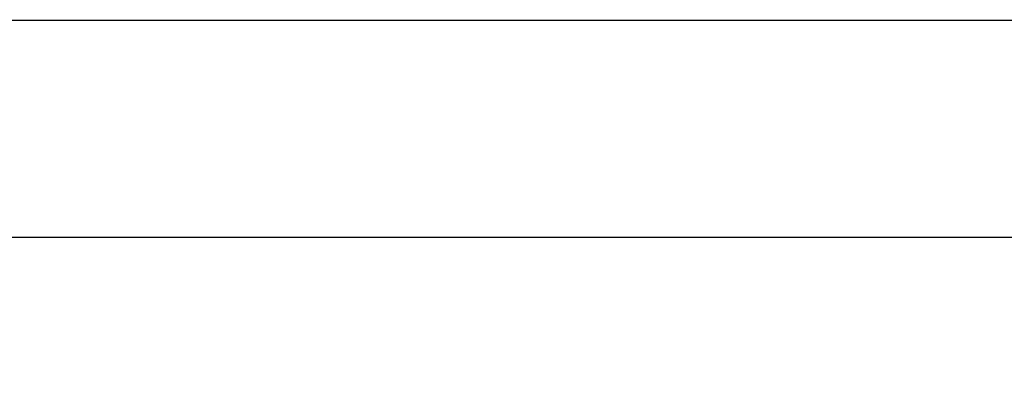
# Model space of a CAD drawing. Header units: millimetres. Extents: x 2060 to 2634, y 1467 to 1764.
# Tile 14 of 64: x 2535.22 to 2538.86, y 1566.16 to 1567.52. Entities that reach past the tile are written whole.
import ezdxf

# ---------------------------------------------------------------- set-up
doc = ezdxf.new("R2010")
doc.units = ezdxf.units.MM
doc.styles.get("Standard").update_dxf_attribs({"font": 'arial.ttf'})
doc.dimstyles.new('Kopia Sebastian 1do30', dxfattribs={"dimtxt": 60, "dimasz": 75, "dimexe": 10, "dimexo": 50, "dimgap": 30, "dimtad": 1, "dimdec": 0, "dimtxsty": 'Standard', "dimcen": 2.5, "dimclrd": 256, "dimclre": 256, "dimclrt": 256, "dimadec": 0, "dimazin": 0, "dimtfac": 1, "dimtdec": 0, "dimtmove": 0, "dimatfit": 3, "dimfxl": 0, "dimlwd": -1, "dimlwe": -1, "dimarcsym": 0})

# ---------------------------------------------------------------- blocks, each defined once
blk = doc.blocks.new('*D21')
for p, q in [((2528.5152, 1567.0194), (2528.5152, 1555.3504)), ((2560.5152, 1567.0194), (2560.5152, 1555.3504)), ((2530.0152, 1555.4504), (2559.0152, 1555.4504))]:
    blk.add_line(p, q)
for points in [[(2530.0152, 1555.7004), (2530.0152, 1555.2004), (2528.5152, 1555.4504)], [(2559.0152, 1555.2004), (2559.0152, 1555.7004), (2560.5152, 1555.4504)]]:
    blk.add_solid(points)
at = {"layer": 'DEFPOINTS', "color": 0}
for p in [(2528.5152, 1567.5194), (2560.5152, 1567.5194), (2560.5152, 1555.4504)]:
    blk.add_point(p, dxfattribs=at)
at = {"insert": (2544.5152, 1556.7582), "char_height": 1.5, "attachment_point": 5}
blk.add_mtext('%%C800mm', dxfattribs=at)

msp = doc.modelspace()

# ---------------------------------------------------------------- linework, layer by layer
at = {"ltscale": 20}
for p, q in [((2525.6375, 1567.5198), (2563.3643, 1567.5148)), ((2525.6374, 1566.7198), (2563.3642, 1566.7148))]:
    msp.add_line(p, q, dxfattribs=at)

# ---------------------------------------------------------------- dimensions: what is measured, and where the dimension line sits
dim = msp.add_linear_dim(base=(2560.5152, 1555.4504), p1=(2528.5152, 1567.5194), p2=(2560.5152, 1567.5194), text='%%C800mm', dimstyle='Kopia Sebastian 1do30', override={"dimtxt": 1.5, "dimasz": 1.5, "dimexe": 0.1, "dimexo": 0.5, "dimgap": 0.5, "dimtxsty": 'Standard'})
dim.commit()
dim.dimension.update_dxf_attribs({"geometry": '*D21', "text_midpoint": (2544.5152, 1556.7582)})

doc.saveas('drawing.dxf')
